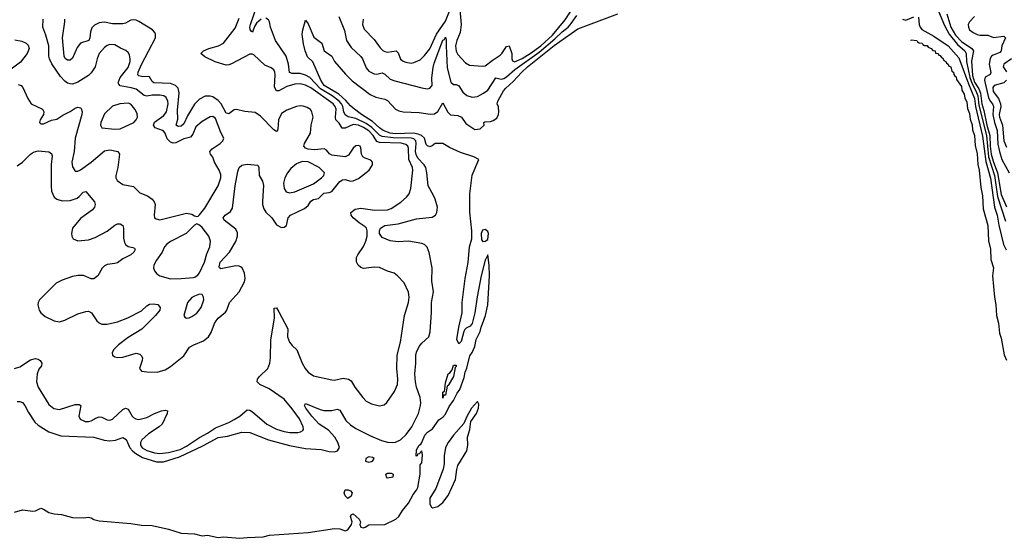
# Model space of a CAD drawing. Header units: inches. Extents: x 1550315 to 1685896, y 510706 to 640504.
# Tile 106 of 256: x 1635829 to 1643274, y 513786 to 517706. Entities that reach past the tile are written whole.
import ezdxf

# ---------------------------------------------------------------- set-up
doc = ezdxf.new("R2010")
doc.units = ezdxf.units.IN
doc.header["$MEASUREMENT"] = 0
doc.layers.add('B6531', color=7, linetype='Continuous')
doc.layers.add('B6541', color=7, linetype='Continuous')

msp = doc.modelspace()

# ---------------------------------------------------------------- linework, layer by layer
at = {"layer": 'B6531', "color": 5}
for points, elevation in [([(1639151.1, 517870), (1639168.5, 517670), (1639159.3, 517610), (1639134.7, 517550), (1639125.5, 517510), (1639129.3, 517469.3), (1639142.9, 517442.9), (1639199.6, 517379.6), (1639230, 517362.6), (1639330, 517355.5), (1639350, 517358), (1639401.4, 517398.6), (1639462.2, 517437.8), (1639474.7, 517450), (1639510, 517504.9), (1639530, 517508.4), (1639550.7, 517450), (1639551.8, 517410), (1639556.8, 517396.8), (1639570, 517388.8), (1639630, 517412.5), (1639689.3, 517450), (1639770.1, 517509.9), (1639858.8, 517590), (1639954.9, 517705.1), (1639996, 517770)], 280), ([(1637655.8, 517710), (1637620, 517680), (1637604.2, 517655.8), (1637590, 517613.2), (1637579, 517619), (1637572.1, 517632.1), (1637569.9, 517650), (1637575.1, 517670), (1637624.9, 517815.1)], 260), ([(1635790, 515069.4), (1635830, 515083.2), (1635910, 515136.1), (1635950, 515145.4), (1635970, 515140.7), (1635983.6, 515130), (1635996.9, 515110), (1635994, 515090), (1635975.1, 515064.9), (1635960.9, 515030), (1635956.6, 514970), (1635970, 514929.1), (1636050, 514797), (1636087.8, 514767.8), (1636130, 514760.2), (1636250, 514796.5), (1636278.7, 514798.7), (1636293, 514790), (1636276.5, 514710), (1636287.4, 514687.4), (1636324.9, 514670), (1636350, 514668.1), (1636370, 514673.8), (1636410, 514698.2), (1636430, 514704.5), (1636450, 514702.6), (1636490, 514682.2), (1636510, 514679.7), (1636530, 514687.3), (1636610, 514760.6), (1636630, 514769.2), (1636650, 514762.6), (1636678.7, 514710), (1636690, 514698.7), (1636708.3, 514688.3), (1636730, 514685), (1636790, 514699.4), (1636850, 514730.1), (1636900.9, 514750), (1636930, 514754.2), (1636946.8, 514750), (1636943.6, 514730), (1636906.6, 514650), (1636883.9, 514630), (1636803.5, 514576.5), (1636752.4, 514530), (1636743.3, 514510), (1636743.4, 514490), (1636755.7, 514470), (1636790, 514449.1), (1636850, 514433.2), (1636890, 514428.6), (1636955.7, 514435.7), (1637042.2, 514457.8), (1637090, 514483.6), (1637190, 514549.3), (1637250, 514581), (1637310, 514621.9), (1637410, 514661.8), (1637450, 514683.1), (1637493.5, 514710), (1637550, 514757.2), (1637570, 514754.2), (1637590, 514742.6), (1637699.2, 514650), (1637772.4, 514612.4), (1637830, 514593.9), (1637872.7, 514587.3), (1637932.9, 514587.1), (1637952.7, 514590), (1637970, 514600.4), (1637976, 514610), (1637972.1, 514627.9), (1637943.9, 514690), (1637890, 514765.9), (1637830, 514837.7), (1637716.5, 514916.5), (1637645.1, 514950), (1637624.7, 514970), (1637628.3, 514990), (1637642.2, 515010), (1637704.5, 515070), (1637721.4, 515110), (1637725.9, 515150), (1637727.7, 515287.7), (1637756.4, 515450), (1637753.6, 515526.4), (1637770, 515528.2), (1637790, 515498.7), (1637857.8, 515370), (1637855.6, 515310), (1637868.6, 515270), (1637890, 515243.2), (1637926, 515210), (1637964.7, 515110), (1637987.1, 515070), (1638010, 515041.5), (1638050, 515015.3), (1638190, 514984.1), (1638210, 514982.3), (1638275.8, 514995.8), (1638316, 514990), (1638336.7, 514976.7), (1638362.4, 514930), (1638423.7, 514850), (1638450, 514823.7), (1638490, 514802.6), (1638550, 514786.7), (1638585.3, 514794.7), (1638606.5, 514813.5), (1638664.4, 514895.6), (1638685, 514950), (1638687.7, 514990), (1638680.4, 515070), (1638683.5, 515170), (1638708.7, 515270), (1638738.8, 515470), (1638769.7, 515570), (1638773.3, 515610), (1638770, 515648), (1638736.4, 515716.4), (1638686.6, 515770), (1638661.2, 515790), (1638610, 515804.4), (1638550, 515832.1), (1638510, 515834.8), (1638430, 515825.4), (1638410, 515833), (1638389.6, 515850), (1638375.5, 515875.5), (1638377.3, 515910), (1638385.6, 515930), (1638428.7, 515991.3), (1638447.9, 516032.1), (1638457.7, 516070), (1638457.3, 516110), (1638451.1, 516130), (1638440.9, 516140.9), (1638396.6, 516170), (1638351.9, 516210), (1638334.6, 516230), (1638333.5, 516250), (1638366.3, 516273.7), (1638410, 516281.4), (1638514.5, 516265.5), (1638610, 516268.2), (1638639.5, 516280.5), (1638712.2, 516327.8), (1638755, 516365), (1638774.8, 516390), (1638785.7, 516430), (1638803.2, 516570), (1638800.8, 516590), (1638772.6, 516650), (1638770, 516734.7), (1638765.2, 516750), (1638750, 516763.4), (1638712.9, 516772.9), (1638550, 516779.2), (1638530, 516785.4), (1638501.5, 516830), (1638470, 516866), (1638430, 516891.7), (1638390, 516908.7), (1638350, 516914.7), (1638290, 516887.7), (1638267, 516887), (1638245.4, 516925.4), (1638221.1, 516950), (1638217.7, 516970), (1638221.5, 517030), (1638215.4, 517050), (1638200.9, 517070), (1638030, 517191.6), (1637990, 517211.5), (1637950, 517221.5), (1637910, 517219.9), (1637850, 517201.7), (1637790, 517169.4), (1637770, 517167.6), (1637756, 517196), (1637761.6, 517290), (1637758.9, 517310), (1637750, 517327.2), (1637730, 517342.9), (1637683.3, 517363.3), (1637601, 517441), (1637590, 517446.6), (1637570, 517445), (1637430, 517373.7), (1637410, 517365.3), (1637390, 517364), (1637308.5, 517388.5), (1637230, 517426.2), (1637199.5, 517450), (1637218.9, 517470), (1637259.3, 517490), (1637331.5, 517508.5), (1637370, 517528.8), (1637458.7, 517641.3), (1637490, 517717)], 280), ([(1635810, 514820.5), (1635830, 514820.5), (1635850, 514813), (1635868, 514790), (1635896.5, 514736.5), (1635944.3, 514664.3), (1635970, 514641.7), (1636050.3, 514590.3), (1636140.3, 514560.3), (1636390, 514550.8), (1636468.6, 514528.6), (1636510, 514524), (1636553, 514527), (1636610, 514547.2), (1636634.4, 514534.4), (1636663.3, 514470), (1636684.2, 514444.2), (1636706.4, 514426.4), (1636758.1, 514398.1), (1636863.2, 514363.2), (1636916.8, 514363.2), (1637038.1, 514401.9), (1637214.9, 514485.1), (1637330, 514547.4), (1637401.3, 514558.7), (1637510, 514589.3), (1637570, 514585), (1637710.8, 514530.8), (1637870, 514488), (1637990, 514466.4), (1638110, 514457.4), (1638170, 514443), (1638210, 514440.8), (1638233.1, 514446.9), (1638248.5, 514471.5), (1638235.2, 514510), (1638211.4, 514551.4), (1638164, 514604), (1638093.1, 514650), (1638038.7, 514710), (1637991.8, 514770), (1637984.2, 514790), (1637990, 514806), (1638100.3, 514760.3), (1638130, 514753), (1638190, 514751.2), (1638230, 514761.7), (1638250, 514755.8), (1638296.4, 514676.4), (1638330, 514643.6), (1638370, 514616.9), (1638480.8, 514560.8), (1638565.1, 514525.1), (1638610, 514512.3), (1638650, 514509.5), (1638670, 514512.5), (1638710, 514530.1), (1638750.9, 514570), (1638795.4, 514630), (1638843.9, 514730), (1638858.9, 514790), (1638862.4, 514810), (1638856.9, 514850), (1638829.3, 514929.3), (1638821.9, 514970), (1638817.8, 515030), (1638825.7, 515110), (1638824.7, 515170), (1638830, 515194.4), (1638850, 515236.5), (1638870, 515262.3), (1638922.9, 515310), (1638932.9, 515347.1), (1638944, 515496), (1638944.1, 515570), (1638958, 515650), (1638945.3, 515730), (1638947.2, 515830), (1638926.3, 515946.3), (1638910, 515986.9), (1638890, 516008), (1638870, 516015.2), (1638770, 516032.7), (1638690, 516027.4), (1638630, 516035.1), (1638570, 516059.7), (1638550, 516089.4), (1638549.8, 516110), (1638558.4, 516130), (1638589.2, 516150), (1638690, 516162.3), (1638830, 516202), (1638947, 516213), (1638972.2, 516227.8), (1638984.7, 516250), (1638987.9, 516290), (1638970.6, 516350), (1638958.8, 516378.8), (1638917.5, 516450), (1638909, 516550), (1638899.4, 516590), (1638888.2, 516610), (1638839.1, 516659.1), (1638826.3, 516686.3), (1638823.2, 516710), (1638827.9, 516770), (1638824.3, 516790), (1638810, 516805.1), (1638791.8, 516811.8), (1638653.3, 516813.3), (1638570, 516824.8), (1638550, 516832.6), (1638491.6, 516891.6), (1638450, 516921.3), (1638370, 516959.2), (1638312.9, 516972.9), (1638290, 516986.5), (1638279.3, 517010), (1638273.3, 517050), (1638263.3, 517070), (1638245.6, 517090), (1638192.5, 517130), (1638103.1, 517183.1), (1638022.2, 517270), (1637990, 517288.1), (1637950, 517300.7), (1637890, 517299.6), (1637870, 517307.2), (1637863.1, 517370), (1637844.1, 517430), (1637763.4, 517550), (1637725.8, 517650), (1637719.2, 517690), (1637710, 517705.6), (1637690, 517717.2)], 260), ([(1638243.2, 517730), (1638285.1, 517625.1), (1638300.1, 517550), (1638336.5, 517496.5), (1638409, 517429), (1638422, 517410), (1638450, 517342.4), (1638470, 517318.3), (1638510, 517296.9), (1638530, 517295.9), (1638570, 517303.6), (1638590, 517294.6), (1638630, 517257.2), (1638665.4, 517245.4), (1638870, 517190.2), (1638910, 517183.5), (1638930, 517187.9), (1638947.8, 517210), (1638946.8, 517266.8), (1638954.8, 517345.2), (1638962.5, 517377.5), (1639030, 517551.3), (1639042.2, 517557.8), (1639050, 517573.7), (1639054.5, 517554.5), (1639053.2, 517510), (1639062.7, 517342.7), (1639090, 517234.9), (1639110, 517217.4), (1639130, 517216), (1639150, 517206), (1639179.4, 517159.4), (1639210, 517134), (1639250, 517120.7), (1639290, 517127.2), (1639337.6, 517150), (1639370, 517173.1), (1639430, 517266.9), (1639470, 517256.2), (1639490, 517261.9), (1639510, 517274.7), (1639574.5, 517330), (1639758.3, 517461.7), (1639877, 517563), (1639930, 517615.6), (1639976.6, 517650), (1639992.9, 517667.1), (1640000, 517677.8)], 260), ([(1638426, 517710), (1638422.3, 517670), (1638434.4, 517634.4), (1638510, 517556.3), (1638553.9, 517493.9), (1638574.1, 517474.1), (1638590, 517465), (1638610, 517461), (1638675.8, 517470), (1638690, 517457), (1638708.8, 517408.8), (1638730, 517392.9), (1638750, 517385.1), (1638790, 517379), (1638810, 517381.8), (1638857.3, 517402.7), (1638890, 517435), (1638930, 517486.4), (1638982.2, 517597.8), (1639050, 517695.9), (1639079.9, 517770)], 280), ([(1635790, 513983.2), (1635850, 514000.5), (1635930, 513991.2), (1635950, 513995.2), (1635990, 514013), (1636010, 514007.4), (1636050, 513981.9), (1636090, 513971.9), (1636146.4, 513966.4), (1636230, 513943.4), (1636310, 513941.9), (1636350, 513945.7), (1636370, 513940.1), (1636390, 513927.6), (1636430, 513919.5), (1636670, 513897), (1636750, 513884.5), (1636830, 513883.4), (1636954.5, 513854.5), (1637050, 513826), (1637150, 513819.6), (1637210, 513806), (1637250, 513810.2), (1637330, 513792.7), (1637370, 513797.1), (1637493.7, 513786.3), (1637550, 513792.9), (1637670, 513796.3), (1637718, 513810), (1638010, 513830.9), (1638210, 513859.8), (1638250, 513858), (1638290, 513842.6), (1638310, 513849.2), (1638339.5, 513890), (1638342.8, 513910), (1638331.1, 513950), (1638336.1, 513963.9), (1638349.7, 513970.3), (1638395.6, 513930), (1638405.2, 513910), (1638402, 513890), (1638408.1, 513870), (1638426.6, 513866.6), (1638442.9, 513870), (1638470, 513887.4), (1638590, 513889.5), (1638672.8, 513930), (1638696.4, 513950), (1638723.7, 513996.3), (1638770, 514051), (1638803.8, 514116.2), (1638830.3, 514149.7), (1638838.7, 514170), (1638857.1, 514270), (1638858.6, 514341.4), (1638870, 514356), (1638875.6, 514415.6), (1638870, 514448), (1638850, 514426), (1638838, 514422), (1638834, 514410), (1638827.3, 514407.3), (1638830, 514454), (1638849, 514490), (1638862, 514498), (1638869.3, 514510.7), (1638893.3, 514566.7), (1638912.5, 514587.5), (1638950, 514614.4), (1638997.8, 514682.2), (1639030, 514701.3), (1639050, 514723.5), (1639077.3, 514782.7), (1639110, 514828.3), (1639136.8, 514883.2), (1639157.8, 514910), (1639190, 515001), (1639196.9, 515043.1), (1639210, 515071.3), (1639233.3, 515166.7), (1639250, 515190.6), (1639270, 515235.5), (1639281.3, 515290), (1639310, 515350.3), (1639317.5, 515382.5), (1639330, 515406.6), (1639350.9, 515470), (1639369.9, 515550), (1639382, 515770), (1639379, 515850), (1639370, 515928), (1639350, 515888), (1639318, 515770), (1639287.6, 515612.4), (1639271.6, 515491.6), (1639251.8, 515410), (1639236.3, 515390), (1639205.5, 515374.5), (1639195.6, 515364.4), (1639187.7, 515350), (1639166.4, 515273.6), (1639150, 515255.3), (1639136, 515290), (1639150, 515382), (1639175.1, 515490), (1639175.1, 515570), (1639198, 515750), (1639219.5, 515870), (1639229.4, 515990), (1639249.4, 516050.6), (1639249.4, 516110), (1639232.1, 516252.1), (1639232.3, 516390), (1639250, 516532), (1639301.2, 516650), (1639262.9, 516670), (1639162, 516702), (1639079.2, 516739.2), (1639030, 516771.7), (1638970, 516771.1), (1638948.2, 516751.8), (1638930, 516746.3), (1638911.8, 516751.8), (1638903.8, 516763.8), (1638889.1, 516810), (1638867.7, 516830), (1638842.4, 516842.4), (1638807.8, 516847.8), (1638670, 516842.9), (1638630, 516850), (1638578.2, 516870), (1638550, 516888.5), (1638496.9, 516936.9), (1638413.7, 516990), (1638350, 517038.4), (1638330, 517055.1), (1638296, 517096), (1638242.4, 517142.4), (1638131.5, 517210), (1638106.3, 517250), (1638046.8, 517386.8), (1638006.2, 517426.2), (1637988.7, 517470), (1637974.9, 517525.1), (1637965.3, 517594.7), (1637969.8, 517630.2), (1637990, 517702.8), (1638010, 517676), (1638054.6, 517574.6), (1638114, 517530), (1638130.6, 517470), (1638190, 517430.4), (1638210.3, 517390.3), (1638293.7, 517293.7), (1638344.5, 517244.5), (1638480.2, 517140.2), (1638521.6, 517121.6), (1638590, 517106.7), (1638610, 517096.5), (1638670.8, 517030.8), (1638697.3, 517017.3), (1638730, 517011), (1638850, 517005), (1638932.5, 516992.5), (1638965.2, 516994.8), (1638990, 517012.8), (1639030, 517077), (1639066.7, 517006.7), (1639087.8, 516987.8), (1639142.6, 516982.6), (1639170.4, 516970), (1639202, 516922), (1639270, 516876), (1639310, 516881), (1639342, 516910), (1639339.3, 516930), (1639345.3, 516934.7), (1639390, 516938), (1639410, 516944.1), (1639436.7, 516963.3), (1639448.8, 516990), (1639452.1, 517010), (1639448.8, 517048.8), (1639439.8, 517070), (1639444.7, 517090), (1639486.6, 517170), (1639505.8, 517190), (1639561.4, 517238.6), (1639626.5, 517310), (1639669.9, 517350), (1639870, 517512.7), (1640000, 517602)], 240), ([(1635810, 516602.8), (1635851.2, 516628.8), (1635910, 516690.3), (1635933.7, 516706.3), (1635970, 516714.7), (1636048.9, 516708.9), (1636070, 516695.5), (1636076.2, 516676.2), (1636068, 516612), (1636067.5, 516450), (1636071, 516410), (1636090, 516364.4), (1636110, 516350.2), (1636150, 516337.6), (1636210, 516339.8), (1636262.8, 516357.2), (1636280.3, 516370), (1636310, 516403.1), (1636330, 516407), (1636394.3, 516330), (1636400.3, 516310), (1636394, 516290), (1636380.3, 516270), (1636290, 516204.6), (1636229.3, 516130), (1636220.7, 516090), (1636223.6, 516070), (1636234, 516050), (1636270, 516035), (1636350, 516043.2), (1636399, 516061), (1636491.8, 516108.2), (1636550, 516153.1), (1636570, 516163.1), (1636590, 516163.1), (1636610.3, 516150.3), (1636615.6, 516130), (1636615.3, 516055.3), (1636622.2, 516022.2), (1636630, 516007), (1636650, 515992.9), (1636685.5, 515985.5), (1636698.3, 515978.3), (1636703.8, 515970), (1636693.1, 515950), (1636670.3, 515930), (1636610, 515898.9), (1636570, 515869.8), (1636550, 515862.6), (1636490, 515855.2), (1636470, 515846.4), (1636452.1, 515827.9), (1636420.2, 515770), (1636390, 515746.6), (1636370, 515747.5), (1636312.7, 515772.7), (1636270, 515773.8), (1636230, 515766.2), (1636150, 515738.3), (1636105.2, 515714.8), (1635998.4, 515610), (1635979.7, 515590), (1635969.1, 515570), (1635967.2, 515550), (1635977.5, 515510), (1635990.2, 515490), (1636023.3, 515463.3), (1636090, 515429.4), (1636130, 515423), (1636170, 515434.8), (1636270, 515482.7), (1636330, 515501.6), (1636350, 515503.2), (1636371.5, 515491.5), (1636414, 515430), (1636430, 515414), (1636450, 515406.2), (1636490, 515405.9), (1636570, 515422.3), (1636646.3, 515453.7), (1636750, 515506), (1636790, 515544.2), (1636810, 515556.5), (1636839.9, 515559.9), (1636873.5, 515553.5), (1636891.7, 515531.7), (1636888.7, 515510), (1636857.6, 515470), (1636753.8, 515366.2), (1636650, 515305.3), (1636576.3, 515250), (1636538.6, 515210), (1636528.9, 515188.9), (1636532.2, 515170), (1636550, 515158.5), (1636571.8, 515151.8), (1636610, 515155.3), (1636710, 515185.2), (1636737.1, 515177.1), (1636748.2, 515168.2), (1636757.8, 515150), (1636755.3, 515130), (1636734.4, 515070), (1636751, 515050), (1636790, 515043.5), (1636870, 515042.8), (1636930, 515060.8), (1636970, 515086), (1637070, 515164.9), (1637112.4, 515230), (1637145.6, 515250), (1637220.3, 515279.7), (1637256.3, 515310), (1637277.8, 515342.2), (1637302.2, 515410), (1637314.6, 515430), (1637330.4, 515449.6), (1637384.8, 515495.2), (1637394.7, 515510), (1637416.8, 515570), (1637489, 515650), (1637530, 515723.8), (1637534.7, 515750), (1637528.3, 515790), (1637511.4, 515830), (1637499.2, 515839.2), (1637490, 515843.9), (1637465, 515845), (1637350, 515823.9), (1637339.7, 515830), (1637338.4, 515838.4), (1637346.5, 515873.5), (1637415.4, 515950), (1637463.4, 516030), (1637477.1, 516070), (1637476.3, 516096.3), (1637463.4, 516123.4), (1637376.5, 516190), (1637368.2, 516210), (1637383.1, 516230), (1637422.7, 516257.3), (1637437.4, 516282.6), (1637459, 516450), (1637479.8, 516560.2), (1637490, 516590.3), (1637510, 516606.5), (1637550, 516615.6), (1637630, 516606.8), (1637638.4, 516590), (1637641.2, 516530), (1637665, 516485), (1637673.8, 516453.8), (1637664.2, 516335.8), (1637666, 516310), (1637676.1, 516276.1), (1637690.8, 516250.8), (1637735.6, 516210), (1637770, 516155.8), (1637810, 516135.8), (1637830, 516137.1), (1637846.6, 516150), (1637859.7, 516210), (1637877.4, 516230), (1637981.7, 516278.3), (1638010, 516302.6), (1638030, 516333.8), (1638050, 516347.3), (1638090, 516354.4), (1638130, 516395.8), (1638170, 516399.2), (1638190, 516407.1), (1638250, 516483), (1638270, 516496.1), (1638290, 516499.4), (1638330, 516485.5), (1638350, 516487.9), (1638390, 516506.3), (1638471.9, 516568.1), (1638497, 516610), (1638497.3, 516630), (1638485.4, 516645.4), (1638440.4, 516660.4), (1638424.6, 516670), (1638413.6, 516690), (1638410, 516737), (1638402.6, 516750), (1638390, 516756.5), (1638370, 516752.5), (1638350, 516736.2), (1638316.8, 516683.2), (1638290, 516670.4), (1638190, 516681.7), (1638172.1, 516692.1), (1638150, 516721.5), (1638130.4, 516730.4), (1638058.2, 516721.8), (1638010, 516727.3), (1637990, 516736.1), (1637979.1, 516750), (1637981.7, 516770), (1638027.8, 516850), (1638033.4, 516910), (1638049.2, 516970), (1638038.9, 517010), (1638027.1, 517027.1), (1638003.7, 517043.7), (1637973.3, 517053.3), (1637950, 517055.4), (1637923.1, 517050), (1637850, 517023.2), (1637810, 516996.4), (1637785.2, 516950), (1637781.3, 516878.7), (1637775.7, 516864.3), (1637770, 516862), (1637750, 516874.3), (1637650, 516977.8), (1637610, 517004.2), (1637532.4, 517012.4), (1637470, 517028.7), (1637450, 517024.4), (1637410, 516994.5), (1637390, 516999.4), (1637352.2, 517070), (1637330, 517095.5), (1637290, 517122.6), (1637270, 517129.3), (1637232.3, 517127.7), (1637190, 517105.9), (1637150, 517067.4), (1637099.2, 516980.8), (1637070, 516918.7), (1637050, 516902), (1637030, 516898.8), (1637022.1, 516902.1), (1637012.8, 516910), (1637025.6, 516954.4), (1637021.7, 517021.7), (1637034.8, 517154.8), (1637028.5, 517190), (1637008.7, 517208.7), (1636970, 517223.1), (1636843.6, 517230), (1636830, 517240.5), (1636810, 517273.6), (1636750, 517275.9), (1636730, 517282.2), (1636722.5, 517290), (1636725.3, 517310), (1636750, 517367.2), (1636855.6, 517570), (1636856.3, 517596.3), (1636851.1, 517610), (1636834.3, 517630), (1636730, 517693.1), (1636710, 517703.1), (1636690, 517706.6), (1636670, 517702.4), (1636630, 517679.2), (1636610, 517675.8), (1636530, 517676.1), (1636470, 517686.6), (1636430, 517683.4), (1636394.3, 517665.7), (1636376.1, 517643.9), (1636364.7, 517615.3), (1636360.4, 517570), (1636351.8, 517548.2), (1636289.7, 517530.3), (1636263, 517497), (1636230, 517414.7), (1636210, 517399.8), (1636190, 517399.8), (1636172.7, 517412.7), (1636165.2, 517430), (1636153.8, 517570), (1636171.7, 517690), (1636169.9, 517709.9)], 320), ([(1635816.8, 517216.8), (1635839.5, 517210), (1635853.4, 517193.4), (1635890, 517110.5), (1635917, 517070), (1636002.4, 517030), (1636012.2, 517010), (1636008.8, 516990), (1635984.6, 516950), (1635980.4, 516930), (1635990, 516919.3), (1636010, 516920.3), (1636070, 516946.7), (1636110, 516955.3), (1636155, 516985), (1636210, 517011.4), (1636250, 517039), (1636270, 517046), (1636290, 517041.3), (1636295.5, 517035.5), (1636302.4, 517010), (1636299.3, 516990), (1636248.8, 516810), (1636241.3, 516710), (1636223.5, 516630), (1636230, 516594), (1636245.7, 516565.7), (1636250, 516561.3), (1636270, 516560.8), (1636290, 516572.3), (1636368.9, 516630), (1636470, 516714), (1636510, 516723.2), (1636571.2, 516711.2), (1636585.3, 516690), (1636571.4, 516588.6), (1636556.5, 516530), (1636555.6, 516510), (1636566.4, 516490), (1636610, 516461.5), (1636690, 516444.4), (1636737.5, 516397.5), (1636795.3, 516375.3), (1636830.4, 516350), (1636847, 516330), (1636854.9, 516310), (1636845.3, 516230), (1636849.2, 516209.2), (1636860.2, 516200.2), (1636890, 516192.8), (1636950, 516209.4), (1637090, 516244.9), (1637130, 516236.3), (1637150, 516224), (1637170, 516218.8), (1637178, 516222), (1637190, 516231), (1637230, 516283), (1637330.6, 516450), (1637351.4, 516510), (1637350, 516536), (1637337.3, 516570), (1637302.2, 516630), (1637288.6, 516668.6), (1637271.5, 516690), (1637266.9, 516710), (1637285.1, 516730), (1637345.1, 516770), (1637366, 516790), (1637374, 516810), (1637350, 516854.5), (1637310, 516959.7), (1637290, 516975), (1637270, 516972.8), (1637210, 516937.6), (1637162.4, 516897.6), (1637139.8, 516840.2), (1637120.6, 516819.4), (1637070, 516805), (1637010, 516775.3), (1636990, 516774.3), (1636970, 516780.5), (1636945, 516805), (1636929.5, 516849.5), (1636920.2, 516860.2), (1636909.7, 516870), (1636854, 516890), (1636840.8, 516910), (1636848.3, 516931.7), (1636918.6, 516981.4), (1636939.9, 517010), (1636951.3, 517070), (1636949.9, 517090), (1636937.7, 517117.7), (1636920.5, 517130), (1636890, 517136.7), (1636830, 517135.9), (1636790, 517128.5), (1636770, 517132.5), (1636710, 517180.4), (1636672.5, 517192.5), (1636590, 517205.6), (1636578.6, 517218.6), (1636574.7, 517230), (1636589.4, 517270), (1636650, 517346.2), (1636664.3, 517390), (1636665.9, 517410), (1636659.7, 517439.7), (1636650, 517458), (1636632.5, 517472.5), (1636590.7, 517490.7), (1636550, 517515.3), (1636510, 517519.8), (1636490, 517510.9), (1636470, 517495.3), (1636431.2, 517450), (1636414.2, 517410), (1636400.2, 517350), (1636370, 517304.1), (1636350, 517285.5), (1636270, 517234), (1636230, 517219.5), (1636210, 517220.7), (1636190, 517227.3), (1636170, 517242.4), (1636137.6, 517277.6), (1636072.6, 517372.6), (1636054.1, 517410), (1636049.8, 517430), (1636048.7, 517510), (1636028.3, 517590), (1636005, 517650), (1636007.9, 517710)], 340), ([(1635794, 517554), (1635845.4, 517545.4), (1635878, 517530), (1635894, 517514), (1635900.2, 517490), (1635885.8, 517450), (1635835, 517385), (1635734.2, 517310)], 340)]:
    msp.add_lwpolyline(points, dxfattribs=dict(at, elevation=elevation))
for points, elevation in [([(1636650, 517075.8), (1636586, 517070), (1636530, 517052.4), (1636470, 516994), (1636442.4, 516930), (1636440.3, 516910), (1636450, 516888.8), (1636550, 516880.2), (1636590, 516882.2), (1636691.6, 516930), (1636711.4, 516948.6), (1636719.7, 516970), (1636717.4, 516997.4), (1636700.4, 517030), (1636670, 517066.9)], 360), ([(1637965.1, 516634.9), (1637922.4, 516617.6), (1637879.4, 516580.6), (1637853.4, 516550), (1637833.8, 516510), (1637824.6, 516470), (1637828.4, 516430), (1637845, 516405), (1637870, 516396.5), (1637910, 516405.2), (1638050, 516465.8), (1638111.5, 516510), (1638130, 516528.5), (1638134, 516550), (1638093.3, 516590), (1638011.4, 516631.4)], 340), ([(1637170, 516164), (1637150, 516153.2), (1637087, 516090), (1636970.1, 516029.9), (1636940.9, 516010), (1636923.2, 515990), (1636906, 515950), (1636863.2, 515890), (1636843.6, 515850), (1636842, 515830), (1636847.6, 515807.6), (1636865.5, 515785.5), (1636890.2, 515770.2), (1636970, 515748.7), (1637050, 515749.3), (1637142.8, 515757.2), (1637157.7, 515762.3), (1637179.8, 515780.2), (1637190, 515793.4), (1637227, 515873), (1637244.4, 515935.6), (1637267.1, 515990), (1637271.2, 516031.2), (1637258.4, 516070), (1637210, 516136), (1637190, 516154)], 340), ([(1639350, 516121.2), (1639330, 516115.3), (1639319.1, 516090), (1639321.4, 516041.4), (1639331, 516031), (1639350, 516033.4), (1639370, 516043.8), (1639374.7, 516090), (1639370, 516105.1)], 240), ([(1637190, 515631.8), (1637150, 515617.7), (1637130, 515606.9), (1637097.3, 515570), (1637070.6, 515470), (1637078, 515458), (1637090, 515450.6), (1637110, 515452.2), (1637130, 515461.7), (1637170, 515487.6), (1637202.8, 515530), (1637221.1, 515590), (1637219.6, 515610), (1637209.5, 515629.5)], 340), ([(1639030, 514846), (1639029.7, 514890), (1639040.4, 514899.6), (1639045.1, 514914.9), (1639050, 514962), (1639070, 515030.7), (1639082.7, 515037.3), (1639100.4, 515059.6), (1639110, 515094), (1639130, 515094), (1639130, 515086), (1639122, 515078), (1639110.8, 515010), (1639070, 514942), (1639062.8, 514937.2), (1639050, 514868.7), (1639032.7, 514867.3)], 240), ([(1639290, 514820.2), (1639246.4, 514770), (1639210, 514708), (1639186.5, 514653.5), (1639110, 514566.8), (1639068.2, 514510), (1639050, 514472.8), (1639039.3, 514410), (1639038, 514350), (1639031.4, 514310), (1638976.5, 514163.5), (1638929.5, 514089.5), (1638930, 514044.7), (1638942, 514022), (1638950, 514016.4), (1638990, 514026), (1639030, 514056.8), (1639070, 514110.3), (1639123.8, 514230), (1639134.1, 514305.9), (1639143.1, 514336.9), (1639210, 514447.1), (1639218.8, 514490), (1639215.7, 514550), (1639233.7, 514610), (1639240.3, 514670), (1639283, 514730), (1639299.8, 514770), (1639301.2, 514801.2)], 240), ([(1638470, 514400.9), (1638447, 514390), (1638444.9, 514370), (1638470, 514362.7), (1638490, 514366.1), (1638497.7, 514370), (1638510.9, 514390), (1638498.3, 514398.3)], 260), ([(1638610, 514242), (1638602, 514250), (1638598, 514270), (1638610, 514278), (1638638, 514278), (1638654, 514270), (1638650, 514249)], 240), ([(1638310, 514086), (1638290, 514108.2), (1638282, 514130), (1638290, 514152.2), (1638313.4, 514153.4), (1638330, 514144.9), (1638342.4, 514130), (1638335.7, 514104.3)], 240)]:
    msp.add_lwpolyline(points, close=True, dxfattribs=dict(at, elevation=elevation))
at = {"layer": 'B6541', "color": 5}
for points, elevation in [([(1640000, 517602), (1640050, 517636.4), (1640351.7, 517751.7)], 240), ([(1640000, 517677.8), (1640040.9, 517739.1)], 260), ([(1642505.5, 517710), (1642530, 517703.7), (1642590, 517728.4)], 240), ([(1642626.1, 517726.1), (1642629.3, 517670), (1642636.9, 517650), (1642650, 517632.7), (1642741.2, 517581.2), (1642849, 517509), (1642930, 517417.6), (1643002.4, 517222.4), (1643049.6, 517110), (1643057, 517050), (1643110, 516827.1), (1643135, 516635), (1643170, 516508), (1643201, 516290), (1643219.4, 516230), (1643232.9, 516152.9), (1643268.2, 516008.2), (1643288.1, 515968.1)], 240), ([(1642776.6, 517770), (1642821.8, 517661.8), (1642857.2, 517597.2), (1642919.9, 517519.9), (1642976.9, 517470), (1642985.1, 517450), (1642989.6, 517390.4), (1643012.8, 517270), (1643030, 517220.5), (1643059.1, 517170), (1643073.8, 517130), (1643081.4, 517061.4), (1643139, 516830), (1643154.7, 516670), (1643199.6, 516530), (1643222.4, 516370), (1643284.5, 516184.5)], 260), ([(1642838.8, 517750), (1642869.7, 517650.3), (1642905.9, 517590), (1642950, 517542.9), (1643028.9, 517490), (1643041.8, 517470), (1643026.6, 517393.4), (1643034.9, 517285.1), (1643050, 517234.6), (1643082.9, 517182.9), (1643094.9, 517150), (1643104.1, 517070), (1643120.4, 517020.4), (1643142.4, 516910), (1643164.8, 516830), (1643167.6, 516750), (1643175.9, 516690), (1643190, 516637.6), (1643223.2, 516550), (1643250, 516384.5), (1643290, 516292.5)], 280), ([(1643050, 517731.8), (1643010.2, 517690), (1643001.9, 517670), (1643002.6, 517650), (1643011.8, 517630), (1643037.6, 517610), (1643070, 517595.8), (1643090, 517589.3), (1643150, 517588.4), (1643193, 517573), (1643270, 517580.9), (1643283.8, 517570), (1643255.7, 517510), (1643249.7, 517470.3), (1643241.6, 517458.4), (1643190, 517439.2), (1643177.2, 517430), (1643166.4, 517413.6), (1643158.9, 517370), (1643172.9, 517307.1), (1643168.4, 517291.6), (1643130, 517272.9), (1643125.4, 517250), (1643155, 517115), (1643170, 517087.2), (1643186.2, 517070), (1643191.4, 517051.4), (1643187.8, 516990), (1643200.2, 516930), (1643219.1, 516870), (1643226.1, 516766.1), (1643236.9, 516710), (1643256.8, 516650), (1643310, 516549.3)], 320), ([(1642568.2, 517550.5), (1642570, 517554), (1642614, 517550), (1642618, 517538), (1642631.6, 517531.6), (1642654, 517530), (1642658, 517518), (1642671.3, 517511.3), (1642690, 517510.8), (1642698, 517498), (1642722, 517490), (1642733.4, 517473.4), (1642750.5, 517470), (1642754.4, 517454.4), (1642771, 517450), (1642778, 517438), (1642790, 517434.8), (1642799.6, 517419.6), (1642810, 517414.8), (1642818, 517398), (1642832.7, 517390), (1642836.8, 517376.8), (1642850, 517370.5), (1642855.5, 517355.5), (1642870, 517350.4), (1642878, 517318), (1642890, 517310.7), (1642892.1, 517292.1), (1642899.8, 517279.8), (1642910, 517274), (1642914, 517254), (1642950, 517202), (1642953.4, 517173.4), (1642970, 517144.7), (1642975.1, 517115.1), (1642990, 517082), (1642995.3, 517035.3), (1643010, 516998), (1643015.4, 516955.4), (1643030, 516912), (1643034.4, 516874.4), (1643047.7, 516830), (1643054.5, 516754.5), (1643070, 516692), (1643073, 516613), (1643083, 516570), (1643096.9, 516436.9), (1643110, 516374), (1643115.6, 516275.6), (1643150, 516151.3), (1643155.8, 516035.8), (1643170, 515971.3), (1643173, 515893), (1643192.4, 515830), (1643183.8, 515770), (1643199.5, 515610), (1643210, 515552), (1643215.5, 515470), (1643230, 515411.3), (1643238, 515338), (1643250, 515298.8), (1643272.9, 515172.9), (1643290, 515134)], 220), ([(1643327.9, 517410), (1643270.2, 517370), (1643265.4, 517350), (1643291.8, 517311.8)], 340), ([(1643291.6, 517248.4), (1643269.7, 517230.3), (1643196.5, 517210), (1643186.8, 517193.2), (1643190, 517163.8), (1643230, 517110.8), (1643246.4, 517070), (1643248.7, 517050), (1643235.5, 516990), (1643236.8, 516970), (1643259.6, 516910), (1643270, 516792), (1643290, 516743.2)], 340)]:
    msp.add_lwpolyline(points, dxfattribs=dict(at, elevation=elevation))

doc.saveas('drawing.dxf')
